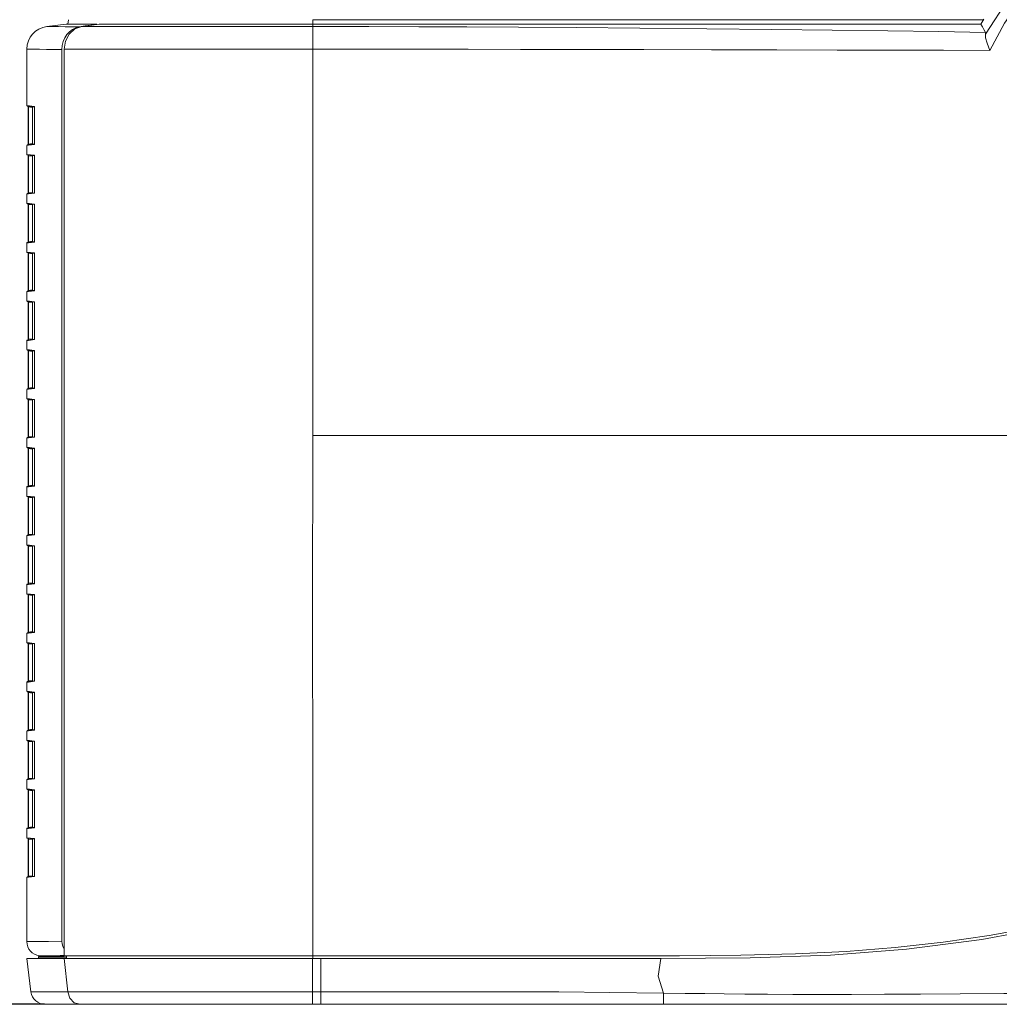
# Model space of a CAD drawing. Header units: millimetres. Extents: x 3925 to 5043, y -86 to 778.
# Tile 3 of 96: x 4017 to 4103, y 64 to 150. Entities that reach past the tile are written whole.
import ezdxf

# ---------------------------------------------------------------- set-up
doc = ezdxf.new("R2010")
doc.units = ezdxf.units.MM
doc.header["$LTSCALE"] = 46.255
doc.header["$PDMODE"] = 3
doc.header["$PDSIZE"] = 1
doc.layers.get('0').update_dxf_attribs({"linetype": 'CONTINUOUS'})
doc.layers.get('Defpoints').update_dxf_attribs({"linetype": 'CONTINUOUS'})
for name, color, linetype in [('H30-BOTTOM-CDXF_CONTINUOUS_LINE', 7, 'CONTINUOUS'), ('H30-LEFT-COVDXF_CONTINUOUS_LINE', 7, 'CONTINUOUS'), ('H30K-FRONT-CDXF_CONTINUOUS_LINE', 7, 'CONTINUOUS'), ('H30K-TOP-COVDXF_CONTINUOUS_LINE', 7, 'CONTINUOUS')]:
    doc.layers.add(name, color=color, linetype=linetype)
doc.styles.add('SLDTEXTSTYLE0', font='arialbd.ttf', dxfattribs={"height": 5.5})
doc.styles.add('SLDTEXTSTYLE2', font='arial.ttf')
doc.dimstyles.new('SLDDIMSTYLE1', dxfattribs={"dimtxt": 5.650301, "dimasz": 4.572, "dimexe": 0, "dimexo": 0.0625, "dimgap": 1.412575, "dimtad": 0, "dimtih": 1, "dimtoh": 1, "dimlfac": 3.5, "dimrnd": 1e-09, "dimzin": 4, "dimdsep": 46, "dimtxsty": 'SLDTEXTSTYLE0', "dimsah": 1, "dimcen": 0.09, "dimadec": 0, "dimazin": 1, "dimtol": 1, "dimtp": 0.8, "dimtm": 0.8, "dimtfac": 1, "dimtdec": 1, "dimtofl": 0, "dimtmove": 0, "dimatfit": 3, "dimfxl": 1, "dimfrac": 2, "dimtolj": 1, "dimarcsym": 0})

# ---------------------------------------------------------------- blocks, each defined once
blk = doc.blocks.new('*D67')
at = {"color": 0, "linetype": 'Continuous', "lineweight": -2}
for p, q in [((4104.009, 251.059), (3982.377, 251.059)), ((3982.377, 247.059), (3982.377, 67.754)), ((4019.56, 63.754), (3982.377, 63.754))]:
    blk.add_line(p, q, dxfattribs=at)
at = {"color": 0, "linetype": 'Continuous'}
for points in [[(3981.71, 247.059), (3983.043, 247.059), (3982.377, 251.059)], [(3981.71, 67.754), (3983.043, 67.754), (3982.377, 63.754)]]:
    blk.add_solid(points, dxfattribs=at)
at = {"layer": 'Defpoints', "color": 0, "linetype": 'Continuous'}
for p in [(4104.072, 251.059), (3982.377, 63.754), (4019.622, 63.754)]:
    blk.add_point(p, dxfattribs=at)
at = {"color": 0, "linetype": 'Continuous', "lineweight": 0, "insert": (3977.76, 157.407), "char_height": 5, "attachment_point": 5, "rotation": 90, "style": 'SLDTEXTSTYLE2'}
blk.add_mtext('\\A1;374.61 [14.75]', dxfattribs=at)

msp = doc.modelspace()

# ---------------------------------------------------------------- linework, layer by layer
at = {"layer": 'H30-BOTTOM-CDXF_CONTINUOUS_LINE', "color": 7, "linetype": 'Continuous', "lineweight": 0}
for p, q in [((4021.6648, 149.8907), (4021.6153, 149.4872)), ((4101.7005, 149.8907), (4043.0253, 149.8907)), ((4043.0253, 149.8907), (4043.0253, 149.5043))]:
    msp.add_line(p, q, dxfattribs=at)
at = {"layer": 'H30-LEFT-COVDXF_CONTINUOUS_LINE', "color": 7, "linetype": 'Continuous', "lineweight": 0}
for p, q in [((4021.4753, 149.5043), (4019.7816, 149.2964)), ((4021.3731, 149.279), (4021.98, 149.2708)), ((4021.4753, 149.5043), (4024.1316, 149.5043)), ((4021.98, 149.2708), (4022.6062, 149.2607)), ((4022.6062, 149.2607), (4022.2999, 149.1788)), ((4022.6062, 149.2607), (4023.1101, 149.342)), ((4024.1316, 149.4751), (4024.1316, 149.5043)), ((4018.0253, 147.3113), (4018.0253, 142.3778)), ((4021.1197, 147.6364), (4021.0916, 147.2809)), ((4021.2031, 147.9804), (4021.1197, 147.6364)), ((4021.0916, 69.2703), (4021.0916, 147.2809)), ((4018.0253, 142.3778), (4018.6856, 142.2967)), ((4018.0692, 142.3281), (4018.6942, 142.2514)), ((4018.1296, 142.2657), (4018.1735, 142.2657)), ((4018.1297, 139.013), (4018.1297, 142.2657)), ((4018.1735, 142.2657), (4018.5193, 142.2232)), ((4018.1735, 139.013), (4018.1735, 142.2657)), ((4018.5253, 142.2721), (4018.5253, 139.0066)), ((4018.6963, 142.268), (4018.6999, 142.2507)), ((4018.7009, 142.2543), (4018.7046, 142.1952)), ((4018.7037, 142.1952), (4018.7046, 142.1952)), ((4018.7046, 142.1952), (4018.7046, 139.0835)), ((4018.1741, 138.9192), (4018.0253, 138.9009)), ((4018.0253, 138.1078), (4018.0253, 138.9009)), ((4018.6995, 139.0279), (4018.0692, 138.9506)), ((4018.1735, 139.013), (4018.1296, 139.013)), ((4018.1735, 139.013), (4018.5193, 139.0554)), ((4018.6856, 138.9819), (4018.1741, 138.9192)), ((4018.6968, 139.0025), (4018.6856, 138.9819)), ((4018.7027, 139.0396), (4018.6968, 139.0025)), ((4018.7037, 139.0837), (4018.7016, 139.0408)), ((4018.7046, 139.0835), (4018.7027, 139.0396)), ((4018.7046, 139.0835), (4018.7037, 139.0835)), ((4018.0253, 138.1078), (4018.6856, 138.0267)), ((4018.0692, 138.0581), (4018.6942, 137.9814)), ((4018.1296, 137.9957), (4018.1735, 137.9957)), ((4018.1297, 134.743), (4018.1297, 137.9957)), ((4018.1735, 137.9957), (4018.5193, 137.9532)), ((4018.1735, 134.743), (4018.1735, 137.9957)), ((4018.5253, 138.0021), (4018.5253, 134.7366)), ((4018.6963, 137.998), (4018.6999, 137.9807)), ((4018.7009, 137.9843), (4018.7046, 137.9252)), ((4018.7037, 137.9252), (4018.7046, 137.9252)), ((4018.7046, 137.9252), (4018.7046, 134.8135)), ((4018.1741, 134.6492), (4018.0253, 134.6309)), ((4018.0253, 133.8378), (4018.0253, 134.6309)), ((4018.6995, 134.7579), (4018.0692, 134.6806)), ((4018.1735, 134.743), (4018.1296, 134.743)), ((4018.1735, 134.743), (4018.5193, 134.7854)), ((4018.6856, 134.7119), (4018.1741, 134.6492)), ((4018.6968, 134.7325), (4018.6856, 134.7119)), ((4018.7027, 134.7696), (4018.6968, 134.7325)), ((4018.7037, 134.8137), (4018.7016, 134.7708)), ((4018.7046, 134.8135), (4018.7027, 134.7696)), ((4018.7046, 134.8135), (4018.7037, 134.8135)), ((4018.0253, 133.8378), (4018.6856, 133.7567)), ((4018.0692, 133.7881), (4018.6942, 133.7114)), ((4018.1296, 133.7257), (4018.1735, 133.7257)), ((4018.1297, 130.473), (4018.1297, 133.7257)), ((4018.1735, 133.7257), (4018.5193, 133.6832)), ((4018.1735, 130.473), (4018.1735, 133.7257)), ((4018.5253, 133.7321), (4018.5253, 130.4666)), ((4018.6963, 133.728), (4018.6999, 133.7107)), ((4018.7009, 133.7143), (4018.7046, 133.6552)), ((4018.7037, 133.6552), (4018.7046, 133.6552)), ((4018.7046, 133.6552), (4018.7046, 130.5435)), ((4018.1741, 130.3792), (4018.0253, 130.3609)), ((4018.0253, 129.5678), (4018.0253, 130.3609)), ((4018.6999, 130.488), (4018.0692, 130.4106)), ((4018.1735, 130.473), (4018.1296, 130.473)), ((4018.1735, 130.473), (4018.5193, 130.5154)), ((4018.6856, 130.4419), (4018.1741, 130.3792)), ((4018.6968, 130.4625), (4018.6856, 130.4419)), ((4018.7027, 130.4996), (4018.6968, 130.4625)), ((4018.7046, 130.5435), (4018.7027, 130.4996)), ((4018.7046, 130.5435), (4018.7037, 130.5435)), ((4018.0253, 129.5678), (4018.6856, 129.4867)), ((4018.0692, 129.5181), (4018.6942, 129.4414)), ((4018.1296, 129.4557), (4018.1735, 129.4557)), ((4018.1297, 126.203), (4018.1297, 129.4557)), ((4018.1735, 129.4557), (4018.5193, 129.4132)), ((4018.1735, 126.203), (4018.1735, 129.4557)), ((4018.5253, 129.4621), (4018.5253, 126.1966)), ((4018.6963, 129.458), (4018.6999, 129.4407)), ((4018.7009, 129.4443), (4018.7046, 129.3852)), ((4018.7037, 129.3852), (4018.7046, 129.3852)), ((4018.7046, 129.3852), (4018.7046, 126.2735)), ((4018.1741, 126.1092), (4018.0253, 126.0909)), ((4018.0253, 125.2978), (4018.0253, 126.0909)), ((4018.6995, 126.2179), (4018.0692, 126.1406)), ((4018.1735, 126.203), (4018.1296, 126.203)), ((4018.1735, 126.203), (4018.5193, 126.2454)), ((4018.6856, 126.1719), (4018.1741, 126.1092)), ((4018.6968, 126.1925), (4018.6856, 126.1719)), ((4018.7027, 126.2296), (4018.6968, 126.1925)), ((4018.7037, 126.2737), (4018.7016, 126.2308)), ((4018.7046, 126.2735), (4018.7027, 126.2296)), ((4018.7046, 126.2735), (4018.7037, 126.2735)), ((4018.0253, 125.2978), (4018.6856, 125.2167)), ((4018.0692, 125.2481), (4018.6942, 125.1714)), ((4018.1296, 125.1857), (4018.1735, 125.1857)), ((4018.1297, 121.933), (4018.1297, 125.1857)), ((4018.1735, 125.1857), (4018.5193, 125.1432)), ((4018.1735, 121.933), (4018.1735, 125.1857)), ((4018.5253, 125.1921), (4018.5253, 121.9266)), ((4018.6963, 125.188), (4018.6999, 125.1707)), ((4018.7009, 125.1743), (4018.7046, 125.1152)), ((4018.7037, 125.1152), (4018.7046, 125.1152)), ((4018.7046, 125.1152), (4018.7046, 122.0035)), ((4018.1741, 121.8392), (4018.0253, 121.8209)), ((4018.0253, 121.0278), (4018.0253, 121.8209)), ((4018.6999, 121.948), (4018.0692, 121.8706)), ((4018.1735, 121.933), (4018.1296, 121.933)), ((4018.1735, 121.933), (4018.5193, 121.9754)), ((4018.6856, 121.9019), (4018.1741, 121.8392)), ((4018.6968, 121.9225), (4018.6856, 121.9019)), ((4018.7027, 121.9596), (4018.6968, 121.9225)), ((4018.7046, 122.0035), (4018.7027, 121.9596)), ((4018.7046, 122.0035), (4018.7037, 122.0035)), ((4018.0253, 121.0278), (4018.6856, 120.9467)), ((4018.0692, 120.9781), (4018.6942, 120.9014)), ((4018.1296, 120.9157), (4018.1735, 120.9157)), ((4018.1297, 117.663), (4018.1297, 120.9157)), ((4018.1735, 120.9157), (4018.5193, 120.8732)), ((4018.1735, 117.663), (4018.1735, 120.9157)), ((4018.5253, 120.9221), (4018.5253, 117.6566)), ((4018.6963, 120.918), (4018.6999, 120.9007)), ((4018.7009, 120.9043), (4018.7046, 120.8452)), ((4018.7037, 120.8452), (4018.7046, 120.8452)), ((4018.7046, 120.8452), (4018.7046, 117.7335)), ((4018.1741, 117.5692), (4018.0253, 117.5509)), ((4018.0253, 116.7578), (4018.0253, 117.5509)), ((4018.6999, 117.678), (4018.0692, 117.6006)), ((4018.1735, 117.663), (4018.1296, 117.663)), ((4018.1735, 117.663), (4018.5193, 117.7054)), ((4018.6856, 117.6319), (4018.1741, 117.5692)), ((4018.6968, 117.6525), (4018.6856, 117.6319)), ((4018.7027, 117.6896), (4018.6968, 117.6525)), ((4018.7046, 117.7335), (4018.7027, 117.6896)), ((4018.7046, 117.7335), (4018.7037, 117.7335)), ((4018.0253, 116.7578), (4018.6856, 116.6767)), ((4018.0692, 116.7081), (4018.6942, 116.6314)), ((4018.1296, 116.6457), (4018.1735, 116.6457)), ((4018.1297, 113.393), (4018.1297, 116.6457)), ((4018.1735, 116.6457), (4018.5193, 116.6032)), ((4018.1735, 113.393), (4018.1735, 116.6457)), ((4018.5253, 116.6521), (4018.5253, 113.3866)), ((4018.6963, 116.648), (4018.6999, 116.6307)), ((4018.7009, 116.6343), (4018.7046, 116.5752)), ((4018.7037, 116.5752), (4018.7046, 116.5752)), ((4018.7046, 116.5752), (4018.7046, 113.4635)), ((4018.1741, 113.2992), (4018.0253, 113.2809)), ((4018.0253, 112.4878), (4018.0253, 113.2809)), ((4018.6999, 113.408), (4018.0692, 113.3306)), ((4018.1735, 113.393), (4018.1296, 113.393)), ((4018.1735, 113.393), (4018.5193, 113.4354)), ((4018.6856, 113.3619), (4018.1741, 113.2992)), ((4018.6968, 113.3825), (4018.6856, 113.3619)), ((4018.7027, 113.4196), (4018.6968, 113.3825)), ((4018.7046, 113.4635), (4018.7027, 113.4196)), ((4018.7046, 113.4635), (4018.7037, 113.4635)), ((4018.0253, 112.4878), (4018.6856, 112.4067)), ((4018.0692, 112.4381), (4018.6942, 112.3614)), ((4018.1296, 112.3757), (4018.1735, 112.3757)), ((4018.1297, 109.123), (4018.1297, 112.3757)), ((4018.1735, 112.3757), (4018.5193, 112.3332)), ((4018.1735, 109.123), (4018.1735, 112.3757)), ((4018.5253, 112.3821), (4018.5253, 109.1166)), ((4018.6963, 112.378), (4018.6999, 112.3607)), ((4018.7009, 112.3643), (4018.7046, 112.3052)), ((4018.7037, 112.3052), (4018.7046, 112.3052)), ((4018.7046, 112.3052), (4018.7046, 109.1935)), ((4018.1741, 109.0292), (4018.0253, 109.0109)), ((4018.0253, 108.2178), (4018.0253, 109.0109)), ((4018.6999, 109.138), (4018.0692, 109.0606)), ((4018.1735, 109.123), (4018.1296, 109.123)), ((4018.1735, 109.123), (4018.5193, 109.1654)), ((4018.6856, 109.0919), (4018.1741, 109.0292)), ((4018.6968, 109.1125), (4018.6856, 109.0919)), ((4018.7027, 109.1496), (4018.6968, 109.1125)), ((4018.7046, 109.1935), (4018.7027, 109.1496)), ((4018.7046, 109.1935), (4018.7037, 109.1935)), ((4018.0253, 108.2178), (4018.6856, 108.1367)), ((4018.0692, 108.1681), (4018.6942, 108.0914)), ((4018.1296, 108.1057), (4018.1735, 108.1057)), ((4018.1297, 104.853), (4018.1297, 108.1057)), ((4018.1735, 108.1057), (4018.5193, 108.0632)), ((4018.1735, 104.853), (4018.1735, 108.1057)), ((4018.5253, 108.1121), (4018.5253, 104.8466)), ((4018.6963, 108.108), (4018.6999, 108.0907)), ((4018.7009, 108.0943), (4018.7046, 108.0352)), ((4018.7037, 108.0352), (4018.7046, 108.0352)), ((4018.7046, 108.0352), (4018.7046, 104.9235)), ((4018.1741, 104.7592), (4018.0253, 104.7409)), ((4018.0253, 103.9478), (4018.0253, 104.7409)), ((4018.6999, 104.868), (4018.0692, 104.7906)), ((4018.1735, 104.853), (4018.1296, 104.853)), ((4018.1735, 104.853), (4018.5193, 104.8954)), ((4018.6856, 104.8219), (4018.1741, 104.7592)), ((4018.6968, 104.8425), (4018.6856, 104.8219)), ((4018.7027, 104.8796), (4018.6968, 104.8425)), ((4018.7046, 104.9235), (4018.7027, 104.8796)), ((4018.7046, 104.9235), (4018.7037, 104.9235)), ((4018.0253, 103.9478), (4018.6856, 103.8667)), ((4018.0692, 103.8981), (4018.6942, 103.8214)), ((4018.1296, 103.8357), (4018.1735, 103.8357)), ((4018.1297, 100.583), (4018.1297, 103.8357)), ((4018.1735, 103.8357), (4018.5193, 103.7932)), ((4018.1735, 100.583), (4018.1735, 103.8357)), ((4018.5253, 103.8421), (4018.5253, 100.5766)), ((4018.6963, 103.838), (4018.6999, 103.8207)), ((4018.7009, 103.8243), (4018.7046, 103.7652)), ((4018.7037, 103.7652), (4018.7046, 103.7652)), ((4018.7046, 103.7652), (4018.7046, 100.6535)), ((4018.1741, 100.4892), (4018.0253, 100.4709)), ((4018.0253, 99.6778), (4018.0253, 100.4709)), ((4018.6995, 100.5979), (4018.0692, 100.5206)), ((4018.1735, 100.583), (4018.1296, 100.583)), ((4018.1735, 100.583), (4018.5193, 100.6254)), ((4018.6856, 100.5519), (4018.1741, 100.4892)), ((4018.6968, 100.5725), (4018.6856, 100.5519)), ((4018.7027, 100.6096), (4018.6968, 100.5725)), ((4018.7037, 100.6537), (4018.7016, 100.6108)), ((4018.7046, 100.6535), (4018.7027, 100.6096)), ((4018.7046, 100.6535), (4018.7037, 100.6535)), ((4018.0253, 99.6778), (4018.6856, 99.5967)), ((4018.0692, 99.6281), (4018.6942, 99.5514)), ((4018.1296, 99.5657), (4018.1735, 99.5657)), ((4018.1297, 96.313), (4018.1297, 99.5657)), ((4018.1735, 99.5657), (4018.5193, 99.5232)), ((4018.1735, 96.313), (4018.1735, 99.5657)), ((4018.5253, 99.5721), (4018.5253, 96.3066)), ((4018.6963, 99.568), (4018.6999, 99.5507)), ((4018.7009, 99.5543), (4018.7046, 99.4952)), ((4018.7037, 99.4952), (4018.7046, 99.4952)), ((4018.7046, 99.4952), (4018.7046, 96.3835)), ((4018.1741, 96.2192), (4018.0253, 96.2009)), ((4018.0253, 95.4078), (4018.0253, 96.2009)), ((4018.6995, 96.3279), (4018.0692, 96.2506)), ((4018.1735, 96.313), (4018.1296, 96.313)), ((4018.1735, 96.313), (4018.5193, 96.3554)), ((4018.6856, 96.2819), (4018.1741, 96.2192)), ((4018.6968, 96.3025), (4018.6856, 96.2819)), ((4018.7027, 96.3396), (4018.6968, 96.3025)), ((4018.7037, 96.3837), (4018.7016, 96.3408)), ((4018.7046, 96.3835), (4018.7027, 96.3396)), ((4018.7046, 96.3835), (4018.7037, 96.3835)), ((4018.0253, 95.4078), (4018.6856, 95.3267)), ((4018.0692, 95.3581), (4018.6942, 95.2814)), ((4018.1296, 95.2957), (4018.1735, 95.2957)), ((4018.1297, 92.043), (4018.1297, 95.2957)), ((4018.1735, 95.2957), (4018.5193, 95.2532)), ((4018.1735, 92.043), (4018.1735, 95.2957)), ((4018.5253, 95.3021), (4018.5253, 92.0366)), ((4018.6963, 95.298), (4018.6999, 95.2807)), ((4018.7009, 95.2843), (4018.7046, 95.2252)), ((4018.7037, 95.2252), (4018.7046, 95.2252)), ((4018.7046, 95.2252), (4018.7046, 92.1135)), ((4018.1741, 91.9492), (4018.0253, 91.9309)), ((4018.0253, 91.1378), (4018.0253, 91.9309)), ((4018.6995, 92.0579), (4018.0692, 91.9806)), ((4018.1735, 92.043), (4018.1296, 92.043)), ((4018.1735, 92.043), (4018.5193, 92.0854)), ((4018.6856, 92.0119), (4018.1741, 91.9492)), ((4018.6968, 92.0325), (4018.6856, 92.0119)), ((4018.7027, 92.0696), (4018.6968, 92.0325)), ((4018.7037, 92.1137), (4018.7016, 92.0708)), ((4018.7046, 92.1135), (4018.7027, 92.0696)), ((4018.7046, 92.1135), (4018.7037, 92.1135)), ((4018.0253, 91.1378), (4018.6856, 91.0567)), ((4018.0692, 91.0881), (4018.6942, 91.0114)), ((4018.1296, 91.0257), (4018.1735, 91.0257)), ((4018.1297, 87.773), (4018.1297, 91.0257)), ((4018.1735, 91.0257), (4018.5193, 90.9832)), ((4018.1735, 87.773), (4018.1735, 91.0257)), ((4018.5253, 91.0321), (4018.5253, 87.7666)), ((4018.6963, 91.028), (4018.6999, 91.0107)), ((4018.7009, 91.0143), (4018.7046, 90.9552)), ((4018.7037, 90.9552), (4018.7046, 90.9552)), ((4018.7046, 90.9552), (4018.7046, 87.8435)), ((4018.1741, 87.6792), (4018.0253, 87.6609)), ((4018.0253, 86.8678), (4018.0253, 87.6609)), ((4018.6999, 87.788), (4018.0692, 87.7106)), ((4018.1735, 87.773), (4018.1296, 87.773)), ((4018.1735, 87.773), (4018.5193, 87.8154)), ((4018.6856, 87.7419), (4018.1741, 87.6792)), ((4018.6968, 87.7625), (4018.6856, 87.7419)), ((4018.7027, 87.7996), (4018.6968, 87.7625)), ((4018.7046, 87.8435), (4018.7027, 87.7996)), ((4018.7046, 87.8435), (4018.7037, 87.8435)), ((4018.0253, 86.8678), (4018.6856, 86.7867)), ((4018.0692, 86.8181), (4018.6942, 86.7414)), ((4018.1296, 86.7557), (4018.1735, 86.7557)), ((4018.1297, 83.503), (4018.1297, 86.7557)), ((4018.1735, 86.7557), (4018.5193, 86.7132)), ((4018.1735, 83.503), (4018.1735, 86.7557)), ((4018.5253, 86.7621), (4018.5253, 83.4966)), ((4018.6963, 86.758), (4018.6999, 86.7407)), ((4018.7009, 86.7443), (4018.7046, 86.6852)), ((4018.7037, 86.6852), (4018.7046, 86.6852)), ((4018.7046, 86.6852), (4018.7046, 83.5735)), ((4018.7046, 83.5735), (4018.7027, 83.5296)), ((4018.7046, 83.5735), (4018.7037, 83.5735)), ((4018.1741, 83.4092), (4018.0253, 83.3909)), ((4018.0253, 82.5978), (4018.0253, 83.3909)), ((4018.6999, 83.518), (4018.0692, 83.4406)), ((4018.1735, 83.503), (4018.1296, 83.503)), ((4018.1735, 83.503), (4018.5193, 83.5454)), ((4018.6856, 83.4719), (4018.1741, 83.4092)), ((4018.6968, 83.4925), (4018.6856, 83.4719)), ((4018.7027, 83.5296), (4018.6968, 83.4925)), ((4018.0253, 82.5978), (4018.6856, 82.5167)), ((4018.0692, 82.5481), (4018.6942, 82.4714)), ((4018.1296, 82.4857), (4018.1735, 82.4857)), ((4018.1297, 79.233), (4018.1297, 82.4857)), ((4018.1735, 82.4857), (4018.5193, 82.4432)), ((4018.1735, 79.233), (4018.1735, 82.4857)), ((4018.5253, 82.4921), (4018.5253, 79.2266)), ((4018.6963, 82.488), (4018.6999, 82.4707)), ((4018.7009, 82.4743), (4018.7046, 82.4152)), ((4018.7037, 82.4152), (4018.7046, 82.4152)), ((4018.7046, 82.4152), (4018.7046, 79.3035)), ((4018.6995, 79.2479), (4018.0692, 79.1706)), ((4018.1735, 79.233), (4018.5193, 79.2754)), ((4018.7027, 79.2596), (4018.6968, 79.2225)), ((4018.7037, 79.3037), (4018.7016, 79.2608)), ((4018.7046, 79.3035), (4018.7027, 79.2596)), ((4018.7046, 79.3035), (4018.7037, 79.3035)), ((4018.1741, 79.1392), (4018.0253, 79.1209)), ((4018.0253, 78.3278), (4018.0253, 79.1209)), ((4018.1735, 79.233), (4018.1296, 79.233)), ((4018.6856, 79.2019), (4018.1741, 79.1392)), ((4018.6968, 79.2225), (4018.6856, 79.2019)), ((4018.0253, 78.3278), (4018.6856, 78.2467)), ((4018.0692, 78.2781), (4018.6942, 78.2014)), ((4018.1296, 78.2157), (4018.1735, 78.2157)), ((4018.1297, 74.963), (4018.1297, 78.2157)), ((4018.1735, 78.2157), (4018.5193, 78.1732)), ((4018.1735, 74.963), (4018.1735, 78.2157)), ((4018.5253, 78.2221), (4018.5253, 74.9566)), ((4018.6963, 78.218), (4018.6999, 78.2007)), ((4018.7009, 78.2043), (4018.7046, 78.1452)), ((4018.7037, 78.1452), (4018.7046, 78.1452)), ((4018.7046, 78.1452), (4018.7046, 75.0335)), ((4018.6995, 74.9779), (4018.0692, 74.9006)), ((4018.1284, 74.9041), (4018.1297, 74.963)), ((4018.1735, 74.963), (4018.1297, 74.963)), ((4018.1735, 74.963), (4018.5193, 75.0054)), ((4018.6968, 74.9525), (4018.6856, 74.9319)), ((4018.7027, 74.9896), (4018.6968, 74.9525)), ((4018.7037, 75.0337), (4018.7016, 74.9908)), ((4018.7046, 75.0335), (4018.7027, 74.9896)), ((4018.7046, 75.0335), (4018.7037, 75.0335)), ((4018.1741, 74.8692), (4018.0253, 74.8509)), ((4018.0253, 74.8509), (4018.0253, 69.2347)), ((4018.6856, 74.9319), (4018.1741, 74.8692)), ((4018.9884, 69.2443), (4018.0253, 69.2347)), ((4019.9101, 69.2546), (4018.9884, 69.2443)), ((4021.0916, 69.2703), (4019.9101, 69.2546)), ((4021.246, 68.6325), (4021.285, 68.5713)), ((4019.4982, 67.9981), (4019.123, 67.9941)), ((4019.123, 67.9941), (4019.2837, 67.9743)), ((4020.0488, 68.0043), (4019.4982, 67.9981)), ((4020.9248, 68.0154), (4020.0488, 68.0043)), ((4021.2847, 68.0211), (4020.9248, 68.0154))]:
    msp.add_line(p, q, dxfattribs=at)
for points in [[(4019.7816, 149.2964), (4020.342, 149.2908), (4020.8058, 149.2858), (4021.3731, 149.279)], [(4022.2999, 149.1788), (4022.0114, 149.0367), (4021.7497, 148.8387), (4021.5232, 148.5913)], [(4023.1101, 149.342), (4023.6186, 149.4232), (4024.1316, 149.5043)], [(4021.5232, 148.5913), (4021.339, 148.3021), (4021.2031, 147.9804)], [(4018.0253, 147.3113), (4018.6191, 147.3063), (4019.1173, 147.3019), (4019.7334, 147.2961)], [(4019.7334, 147.2961), (4020.3991, 147.2892), (4021.0916, 147.2809)], [(4018.1284, 142.3209), (4018.1295, 142.286), (4018.1296, 142.2657)], [(4018.1735, 142.2657), (4018.1708, 142.2878), (4018.1684, 142.3063), (4018.1668, 142.3161)], [(4018.6856, 142.2968), (4018.6911, 142.2735), (4018.6964, 142.2675)], [(4018.6856, 142.2967), (4018.694, 142.2856), (4018.7009, 142.2543)], [(4018.6999, 142.2507), (4018.7031, 142.2198), (4018.7037, 142.1952)], [(4018.1296, 139.013), (4018.1295, 138.9932), (4018.1284, 138.9582), (4018.1284, 138.9578)], [(4018.1668, 138.9625), (4018.1677, 138.9677), (4018.1698, 138.9832), (4018.1735, 139.013)], [(4018.6965, 139.0113), (4018.6911, 139.0051), (4018.6856, 138.9819)], [(4018.7016, 139.0408), (4018.6973, 139.0143), (4018.6965, 139.0111)], [(4018.1284, 138.0509), (4018.1295, 138.016), (4018.1296, 137.9957)], [(4018.1735, 137.9957), (4018.1708, 138.0178), (4018.1684, 138.0363), (4018.1668, 138.0461)], [(4018.6856, 138.0268), (4018.6911, 138.0035), (4018.6964, 137.9975)], [(4018.6856, 138.0267), (4018.694, 138.0156), (4018.7009, 137.9843)], [(4018.6999, 137.9807), (4018.7031, 137.9498), (4018.7037, 137.9252)], [(4018.1296, 134.743), (4018.1295, 134.7232), (4018.1284, 134.6882), (4018.1284, 134.6878)], [(4018.1668, 134.6925), (4018.1677, 134.6977), (4018.1698, 134.7132), (4018.1735, 134.743)], [(4018.6965, 134.7413), (4018.6911, 134.7351), (4018.6856, 134.7119)], [(4018.7016, 134.7708), (4018.6973, 134.7443), (4018.6965, 134.7411)], [(4018.1284, 133.7809), (4018.1295, 133.7457), (4018.1296, 133.7257)], [(4018.1735, 133.7257), (4018.1708, 133.7478), (4018.1684, 133.7663), (4018.1668, 133.7761)], [(4018.6856, 133.7568), (4018.6911, 133.7335), (4018.6964, 133.7275)], [(4018.6856, 133.7567), (4018.694, 133.7456), (4018.7009, 133.7143)], [(4018.6999, 133.7107), (4018.7031, 133.6798), (4018.7037, 133.6552)], [(4018.1296, 130.473), (4018.1295, 130.4532), (4018.1284, 130.4182), (4018.1284, 130.4178)], [(4018.1668, 130.4225), (4018.1677, 130.4277), (4018.1698, 130.4432), (4018.1735, 130.473)], [(4018.6965, 130.4713), (4018.6911, 130.4651), (4018.6856, 130.4419)], [(4018.6995, 130.4851), (4018.6972, 130.4738), (4018.6964, 130.4709)], [(4018.7037, 130.5435), (4018.7014, 130.4991), (4018.6995, 130.4851)], [(4018.1284, 129.5109), (4018.1295, 129.476), (4018.1296, 129.4557)], [(4018.1735, 129.4557), (4018.1708, 129.4778), (4018.1684, 129.4963), (4018.1668, 129.5061)], [(4018.6856, 129.4868), (4018.6911, 129.4635), (4018.6964, 129.4575)], [(4018.6856, 129.4867), (4018.694, 129.4756), (4018.7009, 129.4443)], [(4018.6999, 129.4407), (4018.7031, 129.4098), (4018.7037, 129.3852)], [(4018.1296, 126.203), (4018.1295, 126.1832), (4018.1284, 126.1482), (4018.1284, 126.1478)], [(4018.1668, 126.1525), (4018.1677, 126.1577), (4018.1698, 126.1732), (4018.1735, 126.203)], [(4018.6965, 126.2013), (4018.6911, 126.1951), (4018.6856, 126.1719)], [(4018.7016, 126.2308), (4018.6973, 126.2043), (4018.6965, 126.2011)], [(4018.1284, 125.2409), (4018.1295, 125.2057), (4018.1296, 125.1857)], [(4018.1735, 125.1857), (4018.1708, 125.2078), (4018.1684, 125.2263), (4018.1668, 125.2361)], [(4018.6856, 125.2168), (4018.6911, 125.1935), (4018.6964, 125.1875)], [(4018.6856, 125.2167), (4018.694, 125.2056), (4018.7009, 125.1743)], [(4018.6999, 125.1707), (4018.7031, 125.1398), (4018.7037, 125.1152)], [(4018.1296, 121.933), (4018.1295, 121.9132), (4018.1284, 121.8782), (4018.1284, 121.8778)], [(4018.1668, 121.8825), (4018.1677, 121.8877), (4018.1698, 121.9032), (4018.1735, 121.933)], [(4018.6965, 121.9313), (4018.6911, 121.9251), (4018.6856, 121.9019)], [(4018.6995, 121.9451), (4018.6972, 121.9338), (4018.6964, 121.9309)], [(4018.7037, 122.0035), (4018.7014, 121.9591), (4018.6995, 121.9451)], [(4018.1284, 120.9709), (4018.1295, 120.936), (4018.1296, 120.9157)], [(4018.1735, 120.9157), (4018.1708, 120.9378), (4018.1684, 120.9563), (4018.1668, 120.9661)], [(4018.6856, 120.9468), (4018.6911, 120.9235), (4018.6964, 120.9175)], [(4018.6856, 120.9467), (4018.694, 120.9356), (4018.7009, 120.9043)], [(4018.6999, 120.9007), (4018.7031, 120.8698), (4018.7037, 120.8452)], [(4018.1296, 117.663), (4018.1295, 117.6432), (4018.1284, 117.6082), (4018.1284, 117.6078)], [(4018.1668, 117.6125), (4018.1677, 117.6177), (4018.1698, 117.6332), (4018.1735, 117.663)], [(4018.6965, 117.6613), (4018.6911, 117.6551), (4018.6856, 117.6319)], [(4018.6995, 117.6751), (4018.6972, 117.6638), (4018.6964, 117.6609)], [(4018.7037, 117.7335), (4018.7014, 117.6891), (4018.6995, 117.6751)], [(4018.1284, 116.7009), (4018.1295, 116.666), (4018.1296, 116.6457)], [(4018.1735, 116.6457), (4018.1708, 116.6678), (4018.1684, 116.6863), (4018.1668, 116.6961)], [(4018.6856, 116.6768), (4018.6911, 116.6535), (4018.6964, 116.6475)], [(4018.6856, 116.6767), (4018.694, 116.6656), (4018.7009, 116.6343)], [(4018.6999, 116.6307), (4018.7031, 116.5998), (4018.7037, 116.5752)], [(4018.1296, 113.393), (4018.1295, 113.3732), (4018.1284, 113.3382), (4018.1284, 113.3378)], [(4018.1668, 113.3425), (4018.1677, 113.3477), (4018.1698, 113.3632), (4018.1735, 113.393)], [(4018.6965, 113.3913), (4018.6911, 113.3851), (4018.6856, 113.3619)], [(4018.6995, 113.4051), (4018.6972, 113.3938), (4018.6964, 113.3909)], [(4018.7037, 113.4635), (4018.7014, 113.4191), (4018.6995, 113.4051)], [(4018.1284, 112.4309), (4018.1295, 112.396), (4018.1296, 112.3757)], [(4018.1735, 112.3757), (4018.1708, 112.3978), (4018.1684, 112.4163), (4018.1668, 112.4261)], [(4018.6856, 112.4068), (4018.6911, 112.3835), (4018.6964, 112.3775)], [(4018.6856, 112.4067), (4018.694, 112.3956), (4018.7009, 112.3643)], [(4018.6999, 112.3607), (4018.7031, 112.3298), (4018.7037, 112.3052)], [(4018.1296, 109.123), (4018.1295, 109.1032), (4018.1284, 109.0682), (4018.1284, 109.0678)], [(4018.1668, 109.0725), (4018.1677, 109.0777), (4018.1698, 109.0932), (4018.1735, 109.123)], [(4018.6965, 109.1213), (4018.6911, 109.1151), (4018.6856, 109.0919)], [(4018.6995, 109.1351), (4018.6972, 109.1238), (4018.6964, 109.1209)], [(4018.7037, 109.1935), (4018.7014, 109.1491), (4018.6995, 109.1351)], [(4018.1284, 108.1609), (4018.1295, 108.126), (4018.1296, 108.1057)], [(4018.1735, 108.1057), (4018.1708, 108.1278), (4018.1684, 108.1463), (4018.1668, 108.1561)], [(4018.6856, 108.1368), (4018.6911, 108.1135), (4018.6964, 108.1075)], [(4018.6856, 108.1367), (4018.694, 108.1256), (4018.7009, 108.0943)], [(4018.6999, 108.0907), (4018.7031, 108.0598), (4018.7037, 108.0352)], [(4018.1296, 104.853), (4018.1295, 104.8332), (4018.1284, 104.7982), (4018.1284, 104.7978)], [(4018.1668, 104.8025), (4018.1677, 104.8077), (4018.1698, 104.8232), (4018.1735, 104.853)], [(4018.6965, 104.8513), (4018.6911, 104.8451), (4018.6856, 104.8219)], [(4018.6995, 104.8651), (4018.6972, 104.8538), (4018.6964, 104.8509)], [(4018.7037, 104.9235), (4018.7014, 104.8791), (4018.6995, 104.8651)], [(4018.1284, 103.8909), (4018.1295, 103.856), (4018.1296, 103.8357)], [(4018.1735, 103.8357), (4018.1708, 103.8578), (4018.1684, 103.8763), (4018.1668, 103.8861)], [(4018.6856, 103.8668), (4018.6911, 103.8435), (4018.6964, 103.8375)], [(4018.6856, 103.8667), (4018.694, 103.8556), (4018.7009, 103.8243)], [(4018.6999, 103.8207), (4018.7031, 103.7898), (4018.7037, 103.7652)], [(4018.1296, 100.583), (4018.1295, 100.5632), (4018.1284, 100.5282), (4018.1284, 100.5278)], [(4018.1668, 100.5325), (4018.1677, 100.5377), (4018.1698, 100.5532), (4018.1735, 100.583)], [(4018.6965, 100.5813), (4018.6911, 100.5751), (4018.6856, 100.5519)], [(4018.7016, 100.6108), (4018.6973, 100.5843), (4018.6965, 100.5811)], [(4018.1284, 99.6209), (4018.1295, 99.586), (4018.1296, 99.5657)], [(4018.1735, 99.5657), (4018.1708, 99.5878), (4018.1684, 99.6063), (4018.1668, 99.6161)], [(4018.6856, 99.5968), (4018.6911, 99.5735), (4018.6964, 99.5675)], [(4018.6856, 99.5967), (4018.694, 99.5856), (4018.7009, 99.5543)], [(4018.6999, 99.5507), (4018.7031, 99.5198), (4018.7037, 99.4952)], [(4018.1296, 96.313), (4018.1295, 96.2932), (4018.1284, 96.2582), (4018.1284, 96.2578)], [(4018.1668, 96.2625), (4018.1677, 96.2677), (4018.1698, 96.2832), (4018.1735, 96.313)], [(4018.6965, 96.3113), (4018.6911, 96.3051), (4018.6856, 96.2819)], [(4018.7016, 96.3408), (4018.6973, 96.3143), (4018.6965, 96.3111)], [(4018.1284, 95.3509), (4018.1295, 95.316), (4018.1296, 95.2957)], [(4018.1735, 95.2957), (4018.1708, 95.3178), (4018.1684, 95.3363), (4018.1668, 95.3461)], [(4018.6856, 95.3268), (4018.6911, 95.3035), (4018.6964, 95.2975)], [(4018.6856, 95.3267), (4018.694, 95.3156), (4018.7009, 95.2843)], [(4018.6999, 95.2807), (4018.7031, 95.2498), (4018.7037, 95.2252)], [(4018.1296, 92.043), (4018.1295, 92.0232), (4018.1284, 91.9882), (4018.1284, 91.9878)], [(4018.1668, 91.9925), (4018.1677, 91.9977), (4018.1698, 92.0132), (4018.1735, 92.043)], [(4018.6965, 92.0413), (4018.6911, 92.0351), (4018.6856, 92.0119)], [(4018.7016, 92.0708), (4018.6973, 92.0443), (4018.6965, 92.0411)], [(4018.1284, 91.0809), (4018.1295, 91.046), (4018.1296, 91.0257)], [(4018.1735, 91.0257), (4018.1708, 91.0478), (4018.1684, 91.0663), (4018.1668, 91.0761)], [(4018.6856, 91.0568), (4018.6911, 91.0335), (4018.6964, 91.0275)], [(4018.6856, 91.0567), (4018.694, 91.0456), (4018.7009, 91.0143)], [(4018.6999, 91.0107), (4018.7031, 90.9798), (4018.7037, 90.9552)], [(4018.1296, 87.773), (4018.1295, 87.7532), (4018.1284, 87.7182), (4018.1284, 87.7178)], [(4018.1668, 87.7225), (4018.1677, 87.7277), (4018.1698, 87.7432), (4018.1735, 87.773)], [(4018.6965, 87.7713), (4018.6911, 87.7651), (4018.6856, 87.7419)], [(4018.6995, 87.7851), (4018.6972, 87.7738), (4018.6964, 87.7709)], [(4018.7037, 87.8435), (4018.7014, 87.7991), (4018.6995, 87.7851)], [(4018.1284, 86.8109), (4018.1295, 86.776), (4018.1296, 86.7557)], [(4018.1735, 86.7557), (4018.1708, 86.7778), (4018.1684, 86.7963), (4018.1668, 86.8061)], [(4018.6856, 86.7868), (4018.6911, 86.7635), (4018.6964, 86.7575)], [(4018.6856, 86.7867), (4018.694, 86.7756), (4018.7009, 86.7443)], [(4018.6999, 86.7407), (4018.7031, 86.7098), (4018.7037, 86.6852)], [(4018.7037, 83.5735), (4018.7014, 83.5291), (4018.6995, 83.5151)], [(4018.1296, 83.503), (4018.1295, 83.4832), (4018.1284, 83.4482), (4018.1284, 83.4478)], [(4018.1668, 83.4525), (4018.1677, 83.4577), (4018.1698, 83.4732), (4018.1735, 83.503)], [(4018.6965, 83.5013), (4018.6911, 83.4951), (4018.6856, 83.4719)], [(4018.6995, 83.5151), (4018.6972, 83.5038), (4018.6964, 83.5009)], [(4018.1284, 82.5409), (4018.1295, 82.506), (4018.1296, 82.4857)], [(4018.1735, 82.4857), (4018.1708, 82.5078), (4018.1684, 82.5263), (4018.1668, 82.5361)], [(4018.6856, 82.5168), (4018.6911, 82.4935), (4018.6964, 82.4875)], [(4018.6856, 82.5167), (4018.694, 82.5056), (4018.7009, 82.4743)], [(4018.6999, 82.4707), (4018.7031, 82.4398), (4018.7037, 82.4152)], [(4018.7016, 79.2608), (4018.6973, 79.2343), (4018.6965, 79.2311)], [(4018.1296, 79.233), (4018.1295, 79.2132), (4018.1284, 79.1782), (4018.1284, 79.1778)], [(4018.1668, 79.1825), (4018.1677, 79.1877), (4018.1698, 79.2032), (4018.1735, 79.233)], [(4018.6965, 79.2313), (4018.6911, 79.2251), (4018.6856, 79.2019)], [(4018.1284, 78.2709), (4018.1295, 78.2357), (4018.1296, 78.2157)], [(4018.1735, 78.2157), (4018.1708, 78.2378), (4018.1684, 78.2563), (4018.1668, 78.2661)], [(4018.6856, 78.2468), (4018.6911, 78.2235), (4018.6964, 78.2175)], [(4018.6856, 78.2467), (4018.694, 78.2356), (4018.7009, 78.2043)], [(4018.6999, 78.2007), (4018.7031, 78.1698), (4018.7037, 78.1452)], [(4018.1668, 74.9125), (4018.1677, 74.9177), (4018.1698, 74.9332), (4018.1735, 74.963)], [(4018.6965, 74.9613), (4018.6911, 74.9551), (4018.6856, 74.9319)], [(4018.7016, 74.9908), (4018.6973, 74.9643), (4018.6965, 74.9611)], [(4021.0916, 69.2703), (4021.1092, 69.0484), (4021.1612, 68.8335), (4021.246, 68.6325)]]:
    msp.add_lwpolyline(points, dxfattribs=at)
for centre, radius, start, end in [((4020.0253, 147.3113), 2, 97, 180), ((4018.0753, 142.3778), 0.05, 180, 263), ((4018.0753, 138.9009), 0.05, 97, 180), ((4018.0753, 138.1078), 0.05, 180, 263), ((4018.0753, 134.6309), 0.05, 97, 180), ((4018.0753, 133.8378), 0.05, 180, 263), ((4018.0753, 130.3609), 0.05, 97, 180), ((4018.0753, 129.5678), 0.05, 180, 263), ((4018.0753, 126.0909), 0.05, 97, 180), ((4018.0753, 125.2978), 0.05, 180, 263), ((4018.0753, 121.8209), 0.05, 97, 180), ((4018.0753, 121.0278), 0.05, 180, 263), ((4018.0753, 117.5509), 0.05, 97, 180), ((4018.0753, 116.7578), 0.05, 180, 263), ((4018.0753, 113.2809), 0.05, 97, 180), ((4018.0753, 112.4878), 0.05, 180, 263), ((4018.0753, 109.0109), 0.05, 97, 180), ((4018.0753, 108.2178), 0.05, 180, 263), ((4018.0753, 104.7409), 0.05, 97, 180), ((4018.0753, 103.9478), 0.05, 180, 263), ((4018.0753, 100.4709), 0.05, 97, 180), ((4018.0753, 99.6778), 0.05, 180, 263), ((4018.0753, 96.2009), 0.05, 97, 180), ((4018.0753, 95.4078), 0.05, 180, 263), ((4018.0753, 91.9309), 0.05, 97, 180), ((4018.0753, 91.1378), 0.05, 180, 263), ((4018.0753, 87.6609), 0.05, 97, 180), ((4018.0753, 86.8678), 0.05, 180, 263), ((4018.0753, 83.3909), 0.05, 97, 180), ((4018.0753, 82.5978), 0.05, 180, 263), ((4018.0753, 79.1209), 0.05, 97, 180), ((4018.0753, 78.3278), 0.05, 180, 263), ((4018.0753, 74.8509), 0.05, 97, 180), ((4019.2753, 69.2347), 1.25, 180, 263)]:
    msp.add_arc(centre, radius, start, end, dxfattribs=at)
at = {"layer": 'H30K-FRONT-CDXF_CONTINUOUS_LINE', "color": 7, "linetype": 'Continuous', "lineweight": 0}
for p, q in [((4101.7281, 149.9411), (4101.4659, 149.5043)), ((4022.8351, 149.2948), (4024.3415, 149.5043)), ((4101.4659, 149.5043), (4024.3415, 149.5043)), ((4043.026, 147.3086), (4043.0253, 149.5043)), ((4043.026, 147.3086), (4021.285, 147.3096)), ((4021.285, 147.3096), (4021.285, 68.0043)), ((4043.026, 147.3086), (4043.0256, 113.5043)), ((4043.026, 113.5043), (4071.2188, 113.5044)), ((4071.2188, 113.5044), (4089.8797, 113.5042)), ((4089.8797, 113.5042), (4108.5238, 113.5044)), ((4075.1144, 68.0043), (4021.285, 68.0043)), ((4021.5056, 67.7543), (4021.5056, 68.0043)), ((4043.0297, 68.0043), (4043.0298, 67.7543))]:
    msp.add_line(p, q, dxfattribs=at)
for points in [[(4121.3993, 158.8294), (4116.6649, 158.5229), (4112.5741, 157.5936), (4109.1322, 156.1219), (4106.2956, 154.1935), (4103.8952, 151.734), (4101.881, 148.6316)], [(4102.2677, 147.2105), (4103.5321, 149.596), (4104.9527, 151.5668), (4106.4851, 153.1809), (4108.1523, 154.5238), (4110.0359, 155.6731), (4112.1452, 156.6243), (4114.3584, 157.3315), (4116.6107, 157.8091), (4118.94, 158.0967), (4121.2723, 158.2095)], [(4021.285, 147.3096), (4021.3991, 148.0171), (4021.728, 148.6348), (4022.229, 149.0801), (4022.8351, 149.2948)], [(4024.9394, 149.2978), (4024.2564, 149.2973), (4023.6966, 149.2965), (4022.8351, 149.2948)], [(4038.4452, 149.2933), (4032.6742, 149.2925), (4030.8605, 149.2929), (4029.2856, 149.2942), (4027.9297, 149.2957), (4026.7618, 149.2969), (4025.7686, 149.2976), (4024.9394, 149.2978)], [(4043.0253, 149.2937), (4041.5842, 149.2937), (4038.4452, 149.2933)], [(4101.886, 148.7852), (4097.8023, 148.8524), (4093.3302, 148.9148), (4088.4575, 148.9743), (4083.1811, 149.0329), (4077.5006, 149.0918), (4071.6503, 149.1482), (4066.0761, 149.1964), (4061.0322, 149.2334), (4056.5238, 149.2598), (4052.3117, 149.2778), (4047.9441, 149.2894), (4043.0253, 149.2938)], [(4101.4659, 149.5043), (4101.6055, 149.2635), (4101.7455, 149.0238), (4101.886, 148.7852)], [(4101.886, 148.7852), (4101.8953, 148.7279), (4101.881, 148.6316)], [(4101.881, 148.6316), (4101.8941, 148.3196), (4102.0315, 147.8316), (4102.2677, 147.2105)], [(4102.2677, 147.2105), (4098.2153, 147.2172), (4093.771, 147.2228), (4088.9069, 147.2304), (4083.6198, 147.2419), (4077.9019, 147.2569), (4071.9802, 147.2726), (4066.3168, 147.2857), (4061.1916, 147.295), (4056.6235, 147.301), (4052.3741, 147.3049), (4047.9793, 147.3074), (4043.026, 147.3086)], [(4043.0256, 113.5043), (4043.0238, 98.0663), (4043.0276, 82.9403), (4043.0281, 68.0043)], [(4075.1144, 68.0043), (4080.4863, 68.0527), (4085.2654, 68.1642), (4089.6928, 68.3736), (4093.9807, 68.7178), (4098.1813, 69.1948), (4102.1913, 69.7771), (4105.8994, 70.4385)]]:
    msp.add_lwpolyline(points, dxfattribs=at)
at = {"layer": 'H30K-TOP-COVDXF_CONTINUOUS_LINE', "color": 7, "linetype": 'Continuous', "lineweight": 0}
for p, q in [((4073.4796, 67.7543), (4018.0253, 67.7543)), ((4018.3817, 64.852), (4018.0253, 67.7543)), ((4019.0845, 67.8751), (4019.0366, 67.8751)), ((4019.0366, 67.8751), (4019.0366, 67.7543)), ((4019.4646, 67.8751), (4019.0845, 67.8751)), ((4019.5754, 67.9743), (4019.1488, 67.9743)), ((4021.5056, 67.8751), (4019.4646, 67.8751)), ((4021.285, 67.9743), (4019.5754, 67.9743)), ((4021.5952, 64.852), (4021.285, 67.7543)), ((4043.0242, 67.7543), (4043.0242, 67.2543)), ((4043.0242, 67.2543), (4043.0245, 64.852)), ((4043.7296, 64.8522), (4043.729, 67.7543)), ((4043.7296, 64.8522), (4018.3817, 64.852)), ((4043.0245, 63.7543), (4043.0245, 64.852)), ((4150.8092, 63.7543), (4019.6224, 63.7543)), ((4037.3697, 63.7543), (4034.1071, 63.7543)), ((4043.729, 63.7543), (4042.6072, 63.7543))]:
    msp.add_line(p, q, dxfattribs=at)
for points in [[(4073.4796, 67.7543), (4081.2933, 67.8185), (4088.3292, 68.0442), (4094.9779, 68.5652), (4101.5735, 69.4288), (4107.7981, 70.5802)], [(4073.6999, 64.7379), (4073.2536, 66.2267), (4073.4796, 67.7543)], [(4022.6753, 63.7543), (4022.17, 63.8973), (4021.7803, 64.2933), (4021.5952, 64.852)], [(4043.729, 63.7543), (4043.7293, 63.8973), (4043.7296, 64.8522)], [(4073.701, 64.7346), (4069.0137, 64.7975), (4064.5604, 64.8328), (4059.9496, 64.8515), (4054.9611, 64.8578), (4049.5531, 64.8558), (4043.7296, 64.8522)], [(4150.8089, 64.2228), (4147.9347, 64.2279), (4144.7521, 64.2497), (4141.2187, 64.2912), (4137.2661, 64.3545), (4132.7955, 64.4393), (4127.7899, 64.5363), (4122.4801, 64.6241), (4117.2414, 64.6826), (4112.2886, 64.7076), (4107.685, 64.7063), (4103.4731, 64.6896), (4099.6558, 64.6674), (4096.2007, 64.6469), (4093.0518, 64.6316), (4090.1531, 64.6231), (4087.4782, 64.6217), (4085.0328, 64.6267), (4082.8216, 64.6369), (4080.8217, 64.651), (4079.015, 64.6677), (4077.3257, 64.6867), (4075.5957, 64.7094), (4073.6999, 64.7379)], [(4073.7232, 63.7543), (4073.7133, 63.8794), (4073.7053, 64.2295), (4073.701, 64.7346)]]:
    msp.add_lwpolyline(points, dxfattribs=at)
for centre, radius, start, end in [((4019.1366, 67.8751), 0.1, 83, 180), ((4019.6224, 65.0043), 1.25, 187, 270)]:
    msp.add_arc(centre, radius, start, end, dxfattribs=at)

# ---------------------------------------------------------------- dimensions: what is measured, and where the dimension line sits
at = {"color": 2, "linetype": 'Continuous', "lineweight": 0}
dim = msp.add_linear_dim(base=(3982.3766, 63.7543), p1=(4104.0715, 251.0589), p2=(4019.6224, 63.7543), angle=90, dimstyle='SLDDIMSTYLE1', override={"dimtxt": 5, "dimasz": 4, "dimtad": 1, "dimtih": 0, "dimlfac": 2, "dimtxsty": 'SLDTEXTSTYLE2', "dimtol": 0, "dimtp": 0.5, "dimtm": 0.5}, dxfattribs=at)
dim.commit()
dim.dimension.update_dxf_attribs({"geometry": '*D67', "text_midpoint": (3982.3766, 157.4066), "dimtype": 160})

doc.saveas('drawing.dxf')
